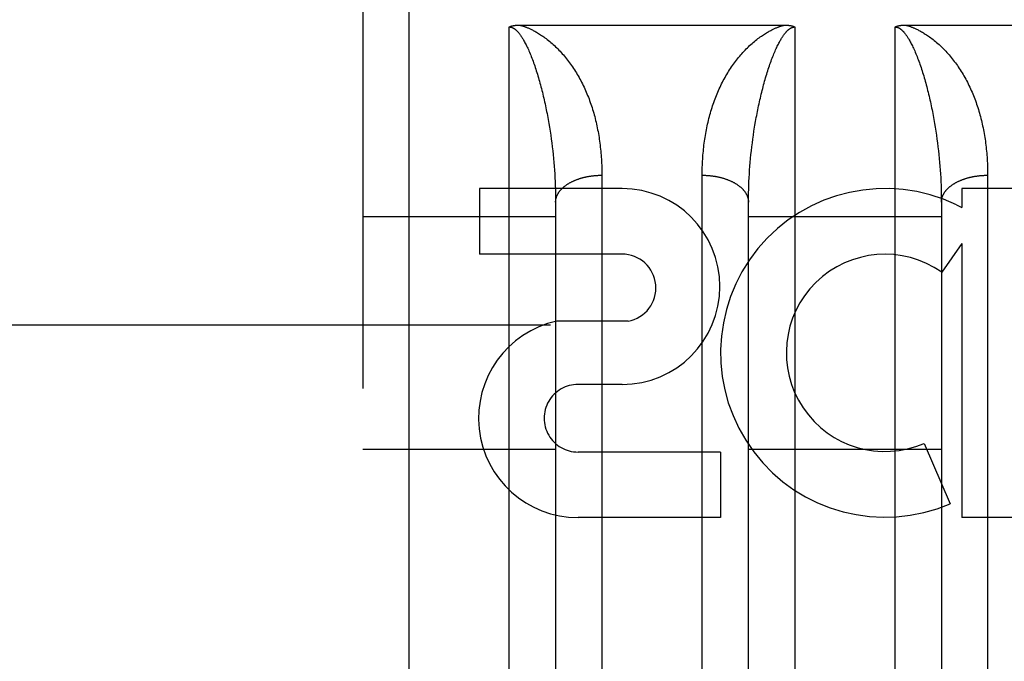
# Model space of a CAD drawing. Header units: inches. Extents: x 0 to 214, y 0 to 139.
# Tile 7 of 147: x 61.244 to 61.882, y 38.859 to 39.275. Entities that reach past the tile are written whole.
import ezdxf

# ---------------------------------------------------------------- set-up
doc = ezdxf.new("R2010")
doc.units = ezdxf.units.IN
doc.header["$LTSCALE"] = 11.786071
doc.header["$MEASUREMENT"] = 0
doc.linetypes.add('HIDDEN', pattern=[0.2, 0.1, -0.1])
doc.layers.add('DEFAULT_2', color=8, linetype='HIDDEN')
doc.layers.add('SECONDARY_OR_LEFT_DOOR_ASSEMBLY', color=7, linetype='CONTINUOUS')

msp = doc.modelspace()

# ---------------------------------------------------------------- linework, layer by layer
at = {"layer": 'DEFAULT_2', "color": 8, "linetype": 'HIDDEN'}
msp.add_line((63.94523, 39.07708), (37.46623, 39.07708), dxfattribs=at)
at = {"layer": 'SECONDARY_OR_LEFT_DOOR_ASSEMBLY', "color": 8, "linetype": 'HIDDEN'}
for p, q in [((61.49623, 38.45958), (61.49623, 40.24458)), ((61.46623, 40.21458), (61.46623, 38.48959)), ((61.56123, 38.45958), (61.56123, 39.27037)), ((61.5676, 39.27158), (61.73963, 39.27158)), ((61.74623, 39.27037), (61.74623, 38.45958)), ((61.81123, 38.45958), (61.81123, 39.27037)), ((61.8176, 39.27158), (61.98963, 39.27158)), ((61.58592, 39.21294), (61.58639, 39.21041)), ((61.83592, 39.21294), (61.83639, 39.21041)), ((61.58639, 39.21041), (61.58683, 39.20787)), ((61.58683, 39.20787), (61.58726, 39.20533)), ((61.58726, 39.20533), (61.58766, 39.20279)), ((61.71999, 39.20406), (61.7204, 39.2066)), ((61.7204, 39.2066), (61.72084, 39.20914)), ((61.83639, 39.21041), (61.83683, 39.20787)), ((61.83683, 39.20787), (61.83726, 39.20533)), ((61.83726, 39.20533), (61.83766, 39.20279)), ((61.58766, 39.20279), (61.58803, 39.20025)), ((61.58803, 39.20025), (61.58839, 39.19772)), ((61.71906, 39.19772), (61.71942, 39.20025)), ((61.83766, 39.20279), (61.83803, 39.20025)), ((61.83803, 39.20025), (61.83839, 39.19772)), ((61.58839, 39.19772), (61.58873, 39.19518)), ((61.58873, 39.19518), (61.58904, 39.19265)), ((61.58904, 39.19265), (61.58933, 39.19013)), ((61.71812, 39.19013), (61.71841, 39.19265)), ((61.71841, 39.19265), (61.71872, 39.19518)), ((61.71872, 39.19518), (61.71906, 39.19772)), ((61.83839, 39.19772), (61.83873, 39.19518)), ((61.83873, 39.19518), (61.83904, 39.19265)), ((61.83904, 39.19265), (61.83933, 39.19013)), ((61.58933, 39.19013), (61.58961, 39.18761)), ((61.58961, 39.18761), (61.58985, 39.18509)), ((61.7176, 39.18509), (61.71785, 39.18761)), ((61.71785, 39.18761), (61.71812, 39.19013)), ((61.83933, 39.19013), (61.83961, 39.18761)), ((61.83961, 39.18761), (61.83985, 39.18509)), ((61.58985, 39.18509), (61.59008, 39.18258)), ((61.59008, 39.18258), (61.59029, 39.18008)), ((61.59029, 39.18008), (61.59048, 39.17758)), ((61.71697, 39.17758), (61.71716, 39.18008)), ((61.71716, 39.18008), (61.71737, 39.18258)), ((61.71737, 39.18258), (61.7176, 39.18509)), ((61.83985, 39.18509), (61.84008, 39.18258)), ((61.84008, 39.18258), (61.84029, 39.18008)), ((61.84029, 39.18008), (61.84048, 39.17758)), ((61.59048, 39.17758), (61.59064, 39.17509)), ((61.59064, 39.17509), (61.59079, 39.17261)), ((61.62122, 39.17556), (61.62123, 38.83034)), ((61.68623, 38.82908), (61.68623, 39.17423)), ((61.71666, 39.17261), (61.71681, 39.17509)), ((61.71681, 39.17509), (61.71697, 39.17758)), ((61.84048, 39.17758), (61.84064, 39.17509)), ((61.84064, 39.17509), (61.84079, 39.17261)), ((61.87122, 39.17556), (61.87123, 38.83034)), ((61.59079, 39.17261), (61.59091, 39.17014)), ((61.59091, 39.17014), (61.59102, 39.16767)), ((61.59102, 39.16767), (61.5911, 39.16522)), ((61.71635, 39.16522), (61.71643, 39.16767)), ((61.71643, 39.16767), (61.71654, 39.17014)), ((61.71654, 39.17014), (61.71666, 39.17261)), ((61.84079, 39.17261), (61.84091, 39.17014)), ((61.84091, 39.17014), (61.84102, 39.16767)), ((61.84102, 39.16767), (61.8411, 39.16522)), ((61.63429, 39.16558), (61.54187, 39.16558)), ((61.54187, 39.16558), (61.54187, 39.12314)), ((61.5911, 39.16522), (61.59116, 39.16278)), ((61.59116, 39.16278), (61.5912, 39.16035)), ((61.5912, 39.16035), (61.59122, 39.15793)), ((61.71623, 39.15793), (61.71625, 39.16035)), ((61.71625, 39.16035), (61.71629, 39.16278)), ((61.71629, 39.16278), (61.71635, 39.16522)), ((61.8411, 39.16522), (61.84116, 39.16278)), ((61.84116, 39.16278), (61.8412, 39.16035)), ((61.8412, 39.16035), (61.84122, 39.15793)), ((62.01057, 39.16558), (61.85444, 39.16558)), ((61.85444, 39.16558), (61.85444, 39.1533)), ((61.59122, 39.15793), (61.59123, 38.85072)), ((61.71623, 38.8495), (61.71623, 39.15793)), ((61.84122, 39.15793), (61.84123, 38.85072)), ((61.85093, 39.15507), (61.85444, 39.1533)), ((61.46623, 39.14758), (61.59123, 39.14758)), ((61.71623, 39.14758), (61.84123, 39.14758)), ((61.85444, 39.12995), (61.84143, 39.1114)), ((61.85444, 39.12995), (61.85444, 38.95236)), ((61.63429, 39.12314), (61.54187, 39.12314)), ((61.63822, 39.07963), (61.59194, 39.07963)), ((61.63429, 39.03867), (61.60578, 39.03867)), ((61.46623, 38.99658), (61.59123, 38.99658)), ((61.69817, 38.9948), (61.60574, 38.9948)), ((61.69817, 38.9948), (61.69817, 38.95236)), ((61.71623, 38.99658), (61.84123, 38.99658)), ((61.83006, 39.00046), (61.84698, 38.96135)), ((61.69817, 38.95236), (61.60574, 38.95236)), ((62.01057, 38.95236), (61.85444, 38.95236))]:
    msp.add_line(p, q, dxfattribs=at)
for points in [[(61.56123, 39.27037), (61.56131, 39.27042), (61.5614, 39.27046), (61.56149, 39.27051), (61.56158, 39.27055), (61.56167, 39.27059), (61.56177, 39.27063), (61.56187, 39.27068), (61.56197, 39.27072), (61.56207, 39.27076), (61.56218, 39.27079), (61.56228, 39.27083), (61.56239, 39.27087), (61.56251, 39.27091), (61.56262, 39.27094), (61.56274, 39.27098), (61.56286, 39.27101), (61.56298, 39.27105), (61.5631, 39.27108), (61.56323, 39.27111), (61.56336, 39.27114), (61.56349, 39.27117), (61.56363, 39.2712), (61.56376, 39.27123), (61.5639, 39.27126), (61.56405, 39.27128), (61.56419, 39.27131), (61.56434, 39.27133), (61.5645, 39.27136), (61.56465, 39.27138), (61.56481, 39.2714), (61.56497, 39.27142), (61.56514, 39.27144), (61.56531, 39.27146), (61.56548, 39.27148), (61.56565, 39.27149), (61.56583, 39.27151), (61.56601, 39.27152), (61.5662, 39.27153), (61.56639, 39.27155), (61.56658, 39.27155), (61.56678, 39.27156), (61.56698, 39.27157), (61.56718, 39.27158), (61.56739, 39.27158), (61.5676, 39.27158)], [(61.56123, 39.27037), (61.56128, 39.27037), (61.56133, 39.27037), (61.56139, 39.27037), (61.56144, 39.27037), (61.5615, 39.27037), (61.56155, 39.27036), (61.56161, 39.27036), (61.56166, 39.27035), (61.56172, 39.27035), (61.56177, 39.27034), (61.56183, 39.27033), (61.56189, 39.27033), (61.56195, 39.27032), (61.56201, 39.27031), (61.56207, 39.2703), (61.56213, 39.27029), (61.56219, 39.27027), (61.56225, 39.27026), (61.56232, 39.27025), (61.56238, 39.27023), (61.56245, 39.27021), (61.56252, 39.27019), (61.56258, 39.27018), (61.56266, 39.27015), (61.56273, 39.27013), (61.5628, 39.27011), (61.56288, 39.27008), (61.56296, 39.27005), (61.56304, 39.27002), (61.56312, 39.26999), (61.56321, 39.26995), (61.56329, 39.26992), (61.56339, 39.26987), (61.56348, 39.26983), (61.56358, 39.26978), (61.56368, 39.26973), (61.56378, 39.26968), (61.56389, 39.26962), (61.56399, 39.26956), (61.56411, 39.26949), (61.56422, 39.26942), (61.56434, 39.26935), (61.56445, 39.26927), (61.56457, 39.26918), (61.5647, 39.2691), (61.56482, 39.269), (61.56495, 39.2689), (61.56509, 39.2688), (61.56522, 39.26869), (61.56536, 39.26857), (61.5655, 39.26845), (61.56565, 39.26832), (61.5658, 39.26818), (61.56596, 39.26803), (61.56612, 39.26787), (61.56628, 39.2677), (61.56645, 39.26753), (61.56663, 39.26734), (61.56681, 39.26714), (61.56699, 39.26692), (61.56719, 39.2667), (61.56739, 39.26646), (61.56759, 39.2662), (61.56781, 39.26592), (61.56803, 39.26563), (61.56826, 39.26532), (61.5685, 39.26498), (61.56874, 39.26463), (61.569, 39.26425), (61.56927, 39.26384), (61.56954, 39.26341), (61.56982, 39.26295), (61.57012, 39.26246), (61.57042, 39.26194), (61.57074, 39.26139), (61.57106, 39.2608), (61.57139, 39.26018), (61.57174, 39.25952), (61.57209, 39.25883), (61.57244, 39.2581), (61.57281, 39.25734), (61.57318, 39.25654), (61.57356, 39.25571), (61.57394, 39.25484), (61.57433, 39.25395), (61.57471, 39.25303), (61.57509, 39.25209), (61.57547, 39.25114), (61.57585, 39.25016), (61.57623, 39.24917)], [(61.56782, 39.27158), (61.56807, 39.27152), (61.56832, 39.27146), (61.56858, 39.27139), (61.56884, 39.27132), (61.56912, 39.27124), (61.56939, 39.27116), (61.56968, 39.27108), (61.56997, 39.27099), (61.57028, 39.27089), (61.57059, 39.27079), (61.57091, 39.27068), (61.57124, 39.27057), (61.57158, 39.27044), (61.57193, 39.27031), (61.57229, 39.27018), (61.57267, 39.27003), (61.57305, 39.26987), (61.57345, 39.26971), (61.57387, 39.26953), (61.57429, 39.26934), (61.57474, 39.26914), (61.5752, 39.26892), (61.57568, 39.26869), (61.57618, 39.26844), (61.57669, 39.26818), (61.57722, 39.2679), (61.57777, 39.2676), (61.57834, 39.26728), (61.57893, 39.26694), (61.57954, 39.26658), (61.58017, 39.2662), (61.58082, 39.26579), (61.58149, 39.26535), (61.58218, 39.2649), (61.58289, 39.26441), (61.58361, 39.2639), (61.58435, 39.26336), (61.58509, 39.2628), (61.58586, 39.26221), (61.58663, 39.2616), (61.5874, 39.26096), (61.58817, 39.26031), (61.58894, 39.25964), (61.58971, 39.25895), (61.59047, 39.25825), (61.59123, 39.25754)], [(61.71623, 39.25754), (61.71698, 39.25825), (61.71774, 39.25895), (61.71851, 39.25964), (61.71928, 39.26031), (61.72005, 39.26096), (61.72083, 39.2616), (61.72159, 39.26221), (61.72236, 39.2628), (61.7231, 39.26336), (61.72384, 39.2639), (61.72456, 39.26441), (61.72527, 39.2649), (61.72596, 39.26535), (61.72663, 39.26579), (61.72728, 39.2662), (61.72791, 39.26658), (61.72852, 39.26694), (61.72911, 39.26728), (61.72968, 39.2676), (61.73023, 39.2679), (61.73076, 39.26818), (61.73127, 39.26844), (61.73177, 39.26869), (61.73225, 39.26892), (61.73271, 39.26914), (61.73316, 39.26934), (61.73358, 39.26953), (61.734, 39.26971), (61.7344, 39.26987), (61.73478, 39.27003), (61.73516, 39.27018), (61.73552, 39.27031), (61.73587, 39.27044), (61.73621, 39.27057), (61.73654, 39.27068), (61.73686, 39.27079), (61.73717, 39.27089), (61.73748, 39.27099), (61.73777, 39.27108), (61.73806, 39.27116), (61.73834, 39.27124), (61.73861, 39.27132), (61.73887, 39.27139), (61.73913, 39.27146), (61.73938, 39.27152), (61.73963, 39.27158)], [(61.73123, 39.24917), (61.7316, 39.25016), (61.73197, 39.25112), (61.73234, 39.25206), (61.73272, 39.25298), (61.73309, 39.25387), (61.73346, 39.25474), (61.73383, 39.25558), (61.7342, 39.25638), (61.73455, 39.25715), (61.7349, 39.25789), (61.73525, 39.2586), (61.73558, 39.25927), (61.73591, 39.25991), (61.73623, 39.26051), (61.73654, 39.26108), (61.73684, 39.26162), (61.73714, 39.26213), (61.73742, 39.26261), (61.73769, 39.26307), (61.73796, 39.26349), (61.73822, 39.26389), (61.73847, 39.26427), (61.73871, 39.26463), (61.73894, 39.26496), (61.73916, 39.26528), (61.73938, 39.26558), (61.73959, 39.26586), (61.73979, 39.26612), (61.73999, 39.26637), (61.74018, 39.2666), (61.74037, 39.26682), (61.74055, 39.26703), (61.74072, 39.26722), (61.74089, 39.26741), (61.74105, 39.26758), (61.74121, 39.26775), (61.74137, 39.26791), (61.74152, 39.26805), (61.74167, 39.26819), (61.74181, 39.26832), (61.74195, 39.26845), (61.74208, 39.26857), (61.74222, 39.26868), (61.74235, 39.26879), (61.74247, 39.26889), (61.7426, 39.26898), (61.74272, 39.26907), (61.74284, 39.26916), (61.74295, 39.26924), (61.74307, 39.26932), (61.74318, 39.26939), (61.74329, 39.26946), (61.7434, 39.26952), (61.7435, 39.26958), (61.7436, 39.26964), (61.7437, 39.26969), (61.74379, 39.26974), (61.74389, 39.26979), (61.74398, 39.26983), (61.74406, 39.26987), (61.74415, 39.26991), (61.74423, 39.26995), (61.74432, 39.26998), (61.7444, 39.27002), (61.74447, 39.27004), (61.74455, 39.27007), (61.74462, 39.2701), (61.74469, 39.27012), (61.74476, 39.27014), (61.74483, 39.27017), (61.7449, 39.27019), (61.74497, 39.2702), (61.74503, 39.27022), (61.7451, 39.27024), (61.74516, 39.27025), (61.74522, 39.27026), (61.74528, 39.27028), (61.74534, 39.27029), (61.7454, 39.2703), (61.74546, 39.27031), (61.74551, 39.27032), (61.74557, 39.27033), (61.74563, 39.27033), (61.74568, 39.27034), (61.74574, 39.27035), (61.74579, 39.27035), (61.74585, 39.27036), (61.7459, 39.27036), (61.74596, 39.27037), (61.74601, 39.27037), (61.74606, 39.27037), (61.74612, 39.27037), (61.74617, 39.27037), (61.74623, 39.27037)], [(61.73963, 39.27158), (61.73985, 39.27158), (61.74006, 39.27158), (61.74027, 39.27158), (61.74047, 39.27157), (61.74067, 39.27156), (61.74087, 39.27155), (61.74106, 39.27155), (61.74125, 39.27153), (61.74143, 39.27152), (61.74162, 39.27151), (61.74179, 39.27149), (61.74197, 39.27148), (61.74214, 39.27146), (61.74231, 39.27144), (61.74247, 39.27142), (61.74264, 39.2714), (61.74279, 39.27138), (61.74295, 39.27136), (61.7431, 39.27133), (61.74325, 39.27131), (61.7434, 39.27128), (61.74354, 39.27126), (61.74368, 39.27123), (61.74382, 39.2712), (61.74395, 39.27117), (61.74409, 39.27114), (61.74422, 39.27111), (61.74434, 39.27108), (61.74447, 39.27105), (61.74459, 39.27101), (61.74471, 39.27098), (61.74483, 39.27094), (61.74494, 39.27091), (61.74505, 39.27087), (61.74516, 39.27084), (61.74527, 39.2708), (61.74537, 39.27076), (61.74548, 39.27072), (61.74558, 39.27068), (61.74568, 39.27064), (61.74577, 39.27059), (61.74587, 39.27055), (61.74596, 39.27051), (61.74605, 39.27046), (61.74614, 39.27042), (61.74623, 39.27037)], [(61.81123, 39.27037), (61.81131, 39.27042), (61.8114, 39.27046), (61.81149, 39.27051), (61.81158, 39.27055), (61.81168, 39.2706), (61.81178, 39.27064), (61.81187, 39.27068), (61.81198, 39.27072), (61.81208, 39.27076), (61.81218, 39.2708), (61.81229, 39.27084), (61.8124, 39.27087), (61.81251, 39.27091), (61.81263, 39.27094), (61.81274, 39.27098), (61.81286, 39.27101), (61.81298, 39.27105), (61.81311, 39.27108), (61.81323, 39.27111), (61.81336, 39.27114), (61.8135, 39.27117), (61.81363, 39.2712), (61.81377, 39.27123), (61.81391, 39.27126), (61.81405, 39.27128), (61.8142, 39.27131), (61.81435, 39.27133), (61.8145, 39.27136), (61.81466, 39.27138), (61.81482, 39.2714), (61.81498, 39.27142), (61.81514, 39.27144), (61.81531, 39.27146), (61.81548, 39.27148), (61.81566, 39.27149), (61.81583, 39.27151), (61.81602, 39.27152), (61.8162, 39.27153), (61.81639, 39.27155), (61.81658, 39.27155), (61.81678, 39.27156), (61.81698, 39.27157), (61.81718, 39.27158), (61.81739, 39.27158), (61.8176, 39.27158)], [(61.81123, 39.27037), (61.81128, 39.27037), (61.81133, 39.27037), (61.81139, 39.27037), (61.81144, 39.27037), (61.8115, 39.27037), (61.81155, 39.27036), (61.81161, 39.27036), (61.81166, 39.27035), (61.81172, 39.27035), (61.81177, 39.27034), (61.81183, 39.27033), (61.81189, 39.27033), (61.81195, 39.27032), (61.81201, 39.27031), (61.81207, 39.2703), (61.81213, 39.27029), (61.81219, 39.27027), (61.81225, 39.27026), (61.81232, 39.27025), (61.81238, 39.27023), (61.81245, 39.27021), (61.81252, 39.27019), (61.81258, 39.27018), (61.81266, 39.27015), (61.81273, 39.27013), (61.8128, 39.27011), (61.81288, 39.27008), (61.81296, 39.27005), (61.81304, 39.27002), (61.81312, 39.26999), (61.81321, 39.26995), (61.81329, 39.26992), (61.81339, 39.26987), (61.81348, 39.26983), (61.81358, 39.26978), (61.81368, 39.26973), (61.81378, 39.26968), (61.81389, 39.26962), (61.81399, 39.26956), (61.81411, 39.26949), (61.81422, 39.26942), (61.81434, 39.26935), (61.81445, 39.26927), (61.81457, 39.26918), (61.8147, 39.2691), (61.81482, 39.269), (61.81495, 39.2689), (61.81509, 39.2688), (61.81522, 39.26869), (61.81536, 39.26857), (61.8155, 39.26845), (61.81565, 39.26832), (61.8158, 39.26818), (61.81596, 39.26803), (61.81612, 39.26787), (61.81628, 39.2677), (61.81645, 39.26753), (61.81663, 39.26734), (61.81681, 39.26714), (61.81699, 39.26692), (61.81719, 39.2667), (61.81739, 39.26646), (61.81759, 39.2662), (61.81781, 39.26592), (61.81803, 39.26563), (61.81826, 39.26532), (61.8185, 39.26498), (61.81874, 39.26463), (61.819, 39.26425), (61.81927, 39.26384), (61.81954, 39.26341), (61.81982, 39.26295), (61.82012, 39.26246), (61.82042, 39.26194), (61.82074, 39.26139), (61.82106, 39.2608), (61.82139, 39.26018), (61.82174, 39.25952), (61.82209, 39.25883), (61.82244, 39.2581), (61.82281, 39.25734), (61.82318, 39.25654), (61.82356, 39.25571), (61.82394, 39.25484), (61.82433, 39.25395), (61.82471, 39.25303), (61.82509, 39.25209), (61.82547, 39.25114), (61.82585, 39.25016), (61.82623, 39.24917)], [(61.81782, 39.27158), (61.81807, 39.27152), (61.81832, 39.27146), (61.81858, 39.27139), (61.81884, 39.27132), (61.81912, 39.27124), (61.81939, 39.27116), (61.81968, 39.27108), (61.81997, 39.27099), (61.82028, 39.27089), (61.82059, 39.27079), (61.82091, 39.27068), (61.82124, 39.27057), (61.82158, 39.27044), (61.82193, 39.27031), (61.82229, 39.27018), (61.82267, 39.27003), (61.82305, 39.26987), (61.82345, 39.26971), (61.82387, 39.26953), (61.82429, 39.26934), (61.82474, 39.26914), (61.8252, 39.26892), (61.82568, 39.26869), (61.82618, 39.26844), (61.82669, 39.26818), (61.82722, 39.2679), (61.82777, 39.2676), (61.82834, 39.26728), (61.82893, 39.26694), (61.82954, 39.26658), (61.83017, 39.2662), (61.83082, 39.26579), (61.83149, 39.26535), (61.83218, 39.2649), (61.83289, 39.26441), (61.83361, 39.2639), (61.83435, 39.26336), (61.83509, 39.2628), (61.83586, 39.26221), (61.83663, 39.2616), (61.8374, 39.26096), (61.83817, 39.26031), (61.83894, 39.25964), (61.83971, 39.25895), (61.84047, 39.25825), (61.84123, 39.25754)], [(61.59123, 39.25754), (61.59196, 39.25682), (61.59269, 39.25609), (61.59341, 39.25535), (61.59413, 39.25459), (61.59484, 39.25383), (61.59554, 39.25304), (61.59624, 39.25225), (61.59693, 39.25144), (61.59761, 39.25061), (61.59829, 39.24978), (61.59896, 39.24893), (61.59962, 39.24806), (61.60028, 39.24718), (61.60093, 39.24629), (61.60158, 39.24538), (61.60221, 39.24446), (61.60284, 39.24352), (61.60346, 39.24257), (61.60408, 39.2416), (61.60468, 39.24062), (61.60528, 39.23963), (61.60586, 39.23863), (61.60644, 39.23762), (61.607, 39.2366), (61.60755, 39.23557), (61.60809, 39.23454), (61.60862, 39.23349), (61.60913, 39.23244), (61.60964, 39.23138), (61.61013, 39.23031), (61.61062, 39.22924), (61.61109, 39.22815), (61.61155, 39.22706), (61.612, 39.22596), (61.61244, 39.22486), (61.61287, 39.22374), (61.61329, 39.22262), (61.61369, 39.22149), (61.61409, 39.22036), (61.61447, 39.21921), (61.61484, 39.21806), (61.61521, 39.21691), (61.61556, 39.21575), (61.6159, 39.21458), (61.61623, 39.2134), (61.61655, 39.21222), (61.61686, 39.21103), (61.61716, 39.20983), (61.61744, 39.20863), (61.61772, 39.20742), (61.61798, 39.20621), (61.61824, 39.20499), (61.61848, 39.20377), (61.61872, 39.20254), (61.61894, 39.2013), (61.61916, 39.20006), (61.61936, 39.19881), (61.61955, 39.19756), (61.61973, 39.1963), (61.6199, 39.19504), (61.62006, 39.19377), (61.62021, 39.1925), (61.62035, 39.19122), (61.62048, 39.18994), (61.6206, 39.18865), (61.62071, 39.18736), (61.62081, 39.18606), (61.6209, 39.18476), (61.62097, 39.18346), (61.62104, 39.18215), (61.6211, 39.18084), (61.62114, 39.17952), (61.62118, 39.17821), (61.6212, 39.17688), (61.62122, 39.17556)], [(61.68623, 39.17423), (61.68623, 39.17556), (61.68625, 39.17688), (61.68627, 39.17821), (61.68631, 39.17952), (61.68635, 39.18084), (61.68641, 39.18215), (61.68648, 39.18346), (61.68656, 39.18476), (61.68664, 39.18606), (61.68674, 39.18736), (61.68685, 39.18865), (61.68697, 39.18994), (61.6871, 39.19122), (61.68724, 39.1925), (61.68739, 39.19377), (61.68755, 39.19504), (61.68772, 39.1963), (61.6879, 39.19756), (61.68809, 39.19881), (61.6883, 39.20006), (61.68851, 39.2013), (61.68873, 39.20254), (61.68897, 39.20377), (61.68921, 39.20499), (61.68947, 39.20621), (61.68973, 39.20742), (61.69001, 39.20863), (61.6903, 39.20983), (61.69059, 39.21103), (61.6909, 39.21222), (61.69122, 39.2134), (61.69155, 39.21458), (61.69189, 39.21575), (61.69224, 39.21691), (61.69261, 39.21806), (61.69298, 39.21921), (61.69336, 39.22036), (61.69376, 39.22149), (61.69416, 39.22262), (61.69458, 39.22374), (61.69501, 39.22486), (61.69545, 39.22596), (61.6959, 39.22706), (61.69636, 39.22815), (61.69683, 39.22924), (61.69732, 39.23031), (61.69781, 39.23138), (61.69832, 39.23244), (61.69883, 39.23349), (61.69936, 39.23454), (61.6999, 39.23557), (61.70045, 39.2366), (61.70101, 39.23762), (61.70159, 39.23863), (61.70217, 39.23963), (61.70277, 39.24062), (61.70337, 39.2416), (61.70399, 39.24257), (61.70461, 39.24352), (61.70524, 39.24446), (61.70587, 39.24538), (61.70652, 39.24629), (61.70717, 39.24718), (61.70783, 39.24806), (61.70849, 39.24893), (61.70916, 39.24978), (61.70984, 39.25061), (61.71052, 39.25144), (61.71121, 39.25225), (61.71191, 39.25304), (61.71261, 39.25383), (61.71332, 39.25459), (61.71404, 39.25535), (61.71476, 39.25609), (61.71549, 39.25682), (61.71623, 39.25754)], [(61.84123, 39.25754), (61.84196, 39.25682), (61.84269, 39.25609), (61.84341, 39.25535), (61.84413, 39.25459), (61.84484, 39.25383), (61.84554, 39.25304), (61.84624, 39.25225), (61.84693, 39.25144), (61.84761, 39.25061), (61.84829, 39.24978), (61.84896, 39.24893), (61.84962, 39.24806), (61.85028, 39.24718), (61.85093, 39.24629), (61.85158, 39.24538), (61.85221, 39.24446), (61.85284, 39.24352), (61.85346, 39.24257), (61.85408, 39.2416), (61.85468, 39.24062), (61.85528, 39.23963), (61.85586, 39.23863), (61.85644, 39.23762), (61.857, 39.2366), (61.85755, 39.23557), (61.85809, 39.23454), (61.85862, 39.23349), (61.85913, 39.23244), (61.85964, 39.23138), (61.86013, 39.23031), (61.86062, 39.22924), (61.86109, 39.22815), (61.86155, 39.22706), (61.862, 39.22596), (61.86244, 39.22486), (61.86287, 39.22374), (61.86329, 39.22262), (61.86369, 39.22149), (61.86409, 39.22036), (61.86447, 39.21921), (61.86484, 39.21806), (61.86521, 39.21691), (61.86556, 39.21575), (61.8659, 39.21458), (61.86623, 39.2134), (61.86655, 39.21222), (61.86686, 39.21103), (61.86716, 39.20983), (61.86744, 39.20863), (61.86772, 39.20742), (61.86798, 39.20621), (61.86824, 39.20499), (61.86848, 39.20377), (61.86872, 39.20254), (61.86894, 39.2013), (61.86916, 39.20006), (61.86936, 39.19881), (61.86955, 39.19756), (61.86973, 39.1963), (61.8699, 39.19504), (61.87006, 39.19377), (61.87021, 39.1925), (61.87035, 39.19122), (61.87048, 39.18994), (61.8706, 39.18865), (61.87071, 39.18736), (61.87081, 39.18606), (61.8709, 39.18476), (61.87097, 39.18346), (61.87104, 39.18215), (61.8711, 39.18084), (61.87114, 39.17952), (61.87118, 39.17821), (61.8712, 39.17688), (61.87122, 39.17556)], [(61.57623, 39.24917), (61.57659, 39.24818), (61.57696, 39.24717), (61.57732, 39.24615), (61.57768, 39.24511), (61.57803, 39.24406), (61.57838, 39.243), (61.57873, 39.24192), (61.57908, 39.24083), (61.57942, 39.23973), (61.57976, 39.23861), (61.58009, 39.23748), (61.58042, 39.23634), (61.58075, 39.23518), (61.58108, 39.23402), (61.5814, 39.23284), (61.58172, 39.23164), (61.58203, 39.23044), (61.58234, 39.22922), (61.58265, 39.228), (61.58295, 39.22676), (61.58325, 39.22552), (61.58354, 39.22428), (61.58383, 39.22303), (61.58411, 39.22177), (61.58439, 39.22052), (61.58466, 39.21926), (61.58492, 39.218), (61.58518, 39.21674), (61.58543, 39.21547), (61.58568, 39.21421), (61.58592, 39.21294)], [(61.72084, 39.20914), (61.72129, 39.21168), (61.72153, 39.21294), (61.72177, 39.21421), (61.72202, 39.21547), (61.72227, 39.21674), (61.72253, 39.218), (61.72279, 39.21926), (61.72306, 39.22052), (61.72334, 39.22177), (61.72362, 39.22303), (61.72391, 39.22428), (61.7242, 39.22552), (61.7245, 39.22676), (61.7248, 39.228), (61.72511, 39.22922), (61.72542, 39.23044), (61.72573, 39.23164), (61.72605, 39.23284), (61.72637, 39.23402), (61.7267, 39.23518), (61.72703, 39.23634), (61.72736, 39.23748), (61.72769, 39.23861), (61.72803, 39.23973), (61.72837, 39.24083), (61.72872, 39.24192), (61.72907, 39.243), (61.72942, 39.24406), (61.72977, 39.24511), (61.73013, 39.24615), (61.73049, 39.24717), (61.73086, 39.24818), (61.73123, 39.24917)], [(61.82623, 39.24917), (61.82659, 39.24818), (61.82696, 39.24717), (61.82732, 39.24615), (61.82768, 39.24511), (61.82803, 39.24406), (61.82838, 39.243), (61.82873, 39.24192), (61.82908, 39.24083), (61.82942, 39.23973), (61.82976, 39.23861), (61.83009, 39.23748), (61.83042, 39.23634), (61.83075, 39.23518), (61.83108, 39.23402), (61.8314, 39.23284), (61.83172, 39.23164), (61.83203, 39.23044), (61.83234, 39.22922), (61.83265, 39.228), (61.83295, 39.22676), (61.83325, 39.22552), (61.83354, 39.22428), (61.83383, 39.22303), (61.83411, 39.22177), (61.83439, 39.22052), (61.83466, 39.21926), (61.83492, 39.218), (61.83518, 39.21674), (61.83543, 39.21547), (61.83568, 39.21421), (61.83592, 39.21294)], [(61.71942, 39.20025), (61.71979, 39.20279), (61.71999, 39.20406)], [(61.59123, 39.15672), (61.59123, 39.15697), (61.59124, 39.15721), (61.59125, 39.15746), (61.59127, 39.1577), (61.5913, 39.15795), (61.59133, 39.15819), (61.59137, 39.15844), (61.59141, 39.15868), (61.59146, 39.15892), (61.59152, 39.15917), (61.59158, 39.15941), (61.59165, 39.15965), (61.59172, 39.1599), (61.5918, 39.16014), (61.59189, 39.16038), (61.59198, 39.16062), (61.59207, 39.16086), (61.59218, 39.16109), (61.59228, 39.16133), (61.5924, 39.16157), (61.59252, 39.1618), (61.59264, 39.16204), (61.59277, 39.16227), (61.59291, 39.1625), (61.59305, 39.16273), (61.5932, 39.16296), (61.59335, 39.16319), (61.59351, 39.16342), (61.59367, 39.16365), (61.59384, 39.16387), (61.59402, 39.1641), (61.5942, 39.16432), (61.59438, 39.16454), (61.59457, 39.16476), (61.59477, 39.16497), (61.59497, 39.16519), (61.59517, 39.1654), (61.59539, 39.16562), (61.5956, 39.16583), (61.59582, 39.16604), (61.59605, 39.16624), (61.59628, 39.16645), (61.59652, 39.16665), (61.59676, 39.16685), (61.597, 39.16705), (61.59725, 39.16725), (61.59751, 39.16744), (61.59777, 39.16764), (61.59803, 39.16783), (61.5983, 39.16802), (61.59858, 39.1682), (61.59886, 39.16839), (61.59914, 39.16857), (61.59943, 39.16875), (61.59972, 39.16893), (61.60001, 39.1691), (61.60031, 39.16927), (61.60062, 39.16944), (61.60092, 39.16961), (61.60123, 39.16978), (61.60155, 39.16994), (61.60187, 39.1701), (61.60219, 39.17026), (61.60252, 39.17041), (61.60285, 39.17056), (61.60319, 39.17071), (61.60352, 39.17086), (61.60387, 39.171), (61.60421, 39.17114), (61.60456, 39.17128), (61.60491, 39.17141), (61.60526, 39.17155), (61.60562, 39.17168), (61.60598, 39.1718), (61.60635, 39.17193), (61.60671, 39.17205), (61.60708, 39.17216), (61.60746, 39.17228), (61.60783, 39.17239), (61.60821, 39.1725), (61.60859, 39.1726), (61.60897, 39.1727), (61.60936, 39.1728), (61.60974, 39.1729), (61.61013, 39.17299), (61.61053, 39.17308), (61.61092, 39.17317), (61.61132, 39.17325), (61.61171, 39.17333), (61.61211, 39.1734), (61.61252, 39.17348), (61.61292, 39.17355), (61.61333, 39.17361), (61.61373, 39.17368), (61.61414, 39.17374), (61.61455, 39.17379), (61.61496, 39.17384), (61.61537, 39.17389), (61.61579, 39.17394), (61.6162, 39.17398), (61.61662, 39.17402), (61.61703, 39.17406), (61.61745, 39.17409), (61.61787, 39.17412), (61.61828, 39.17415), (61.6187, 39.17417), (61.61912, 39.17419), (61.61954, 39.1742), (61.61996, 39.17422), (61.62038, 39.17422), (61.6208, 39.17423), (61.62123, 39.17423)], [(61.68623, 39.17423), (61.68665, 39.17423), (61.68707, 39.17422), (61.68749, 39.17422), (61.68791, 39.1742), (61.68833, 39.17419), (61.68875, 39.17417), (61.68917, 39.17415), (61.68958, 39.17412), (61.69, 39.17409), (61.69042, 39.17406), (61.69084, 39.17402), (61.69125, 39.17398), (61.69166, 39.17394), (61.69208, 39.17389), (61.69249, 39.17384), (61.6929, 39.17379), (61.69331, 39.17374), (61.69372, 39.17368), (61.69413, 39.17361), (61.69453, 39.17355), (61.69493, 39.17348), (61.69534, 39.1734), (61.69574, 39.17333), (61.69613, 39.17325), (61.69653, 39.17317), (61.69692, 39.17308), (61.69732, 39.17299), (61.69771, 39.1729), (61.69809, 39.1728), (61.69848, 39.1727), (61.69886, 39.1726), (61.69924, 39.1725), (61.69962, 39.17239), (61.69999, 39.17228), (61.70037, 39.17216), (61.70074, 39.17205), (61.7011, 39.17193), (61.70147, 39.1718), (61.70183, 39.17168), (61.70219, 39.17155), (61.70254, 39.17141), (61.70289, 39.17128), (61.70324, 39.17114), (61.70359, 39.171), (61.70393, 39.17086), (61.70426, 39.17071), (61.7046, 39.17056), (61.70493, 39.17041), (61.70526, 39.17026), (61.70558, 39.1701), (61.7059, 39.16994), (61.70622, 39.16978), (61.70653, 39.16961), (61.70684, 39.16944), (61.70714, 39.16927), (61.70744, 39.1691), (61.70773, 39.16893), (61.70803, 39.16875), (61.70831, 39.16857), (61.70859, 39.16839), (61.70887, 39.1682), (61.70915, 39.16802), (61.70942, 39.16783), (61.70968, 39.16764), (61.70994, 39.16744), (61.7102, 39.16725), (61.71045, 39.16705), (61.71069, 39.16685), (61.71093, 39.16665), (61.71117, 39.16645), (61.7114, 39.16624), (61.71163, 39.16604), (61.71185, 39.16583), (61.71206, 39.16562), (61.71228, 39.1654), (61.71248, 39.16519), (61.71268, 39.16497), (61.71288, 39.16476), (61.71307, 39.16454), (61.71325, 39.16432), (61.71343, 39.1641), (61.71361, 39.16387), (61.71378, 39.16365), (61.71394, 39.16342), (61.7141, 39.16319), (61.71425, 39.16296), (61.7144, 39.16273), (61.71454, 39.1625), (61.71468, 39.16227), (61.71481, 39.16204), (61.71493, 39.1618), (61.71505, 39.16157), (61.71517, 39.16133), (61.71527, 39.16109), (61.71538, 39.16086), (61.71547, 39.16062), (61.71556, 39.16038), (61.71565, 39.16014), (61.71573, 39.1599), (61.7158, 39.15965), (61.71587, 39.15941), (61.71593, 39.15917), (61.71599, 39.15892), (61.71604, 39.15868), (61.71608, 39.15844), (61.71612, 39.15819), (61.71615, 39.15795), (61.71618, 39.1577), (61.7162, 39.15746), (61.71621, 39.15721), (61.71622, 39.15697), (61.71623, 39.15672)], [(61.84123, 39.15672), (61.84123, 39.15697), (61.84124, 39.15721), (61.84125, 39.15746), (61.84127, 39.1577), (61.8413, 39.15795), (61.84133, 39.15819), (61.84137, 39.15844), (61.84141, 39.15868), (61.84146, 39.15892), (61.84152, 39.15917), (61.84158, 39.15941), (61.84165, 39.15965), (61.84172, 39.1599), (61.8418, 39.16014), (61.84189, 39.16038), (61.84198, 39.16062), (61.84207, 39.16086), (61.84218, 39.16109), (61.84228, 39.16133), (61.8424, 39.16157), (61.84252, 39.1618), (61.84264, 39.16204), (61.84277, 39.16227), (61.84291, 39.1625), (61.84305, 39.16273), (61.8432, 39.16296), (61.84335, 39.16319), (61.84351, 39.16342), (61.84367, 39.16365), (61.84384, 39.16387), (61.84402, 39.1641), (61.8442, 39.16432), (61.84438, 39.16454), (61.84457, 39.16476), (61.84477, 39.16497), (61.84497, 39.16519), (61.84517, 39.1654), (61.84539, 39.16562), (61.8456, 39.16583), (61.84582, 39.16604), (61.84605, 39.16624), (61.84628, 39.16645), (61.84652, 39.16665), (61.84676, 39.16685), (61.847, 39.16705), (61.84725, 39.16725), (61.84751, 39.16744), (61.84777, 39.16764), (61.84803, 39.16783), (61.8483, 39.16802), (61.84858, 39.1682), (61.84886, 39.16839), (61.84914, 39.16857), (61.84943, 39.16875), (61.84972, 39.16893), (61.85001, 39.1691), (61.85031, 39.16927), (61.85062, 39.16944), (61.85092, 39.16961), (61.85123, 39.16978), (61.85155, 39.16994), (61.85187, 39.1701), (61.85219, 39.17026), (61.85252, 39.17041), (61.85285, 39.17056), (61.85319, 39.17071), (61.85352, 39.17086), (61.85387, 39.171), (61.85421, 39.17114), (61.85456, 39.17128), (61.85491, 39.17141), (61.85526, 39.17155), (61.85562, 39.17168), (61.85598, 39.1718), (61.85635, 39.17193), (61.85671, 39.17205), (61.85708, 39.17216), (61.85746, 39.17228), (61.85783, 39.17239), (61.85821, 39.1725), (61.85859, 39.1726), (61.85897, 39.1727), (61.85936, 39.1728), (61.85974, 39.1729), (61.86013, 39.17299), (61.86053, 39.17308), (61.86092, 39.17317), (61.86132, 39.17325), (61.86171, 39.17333), (61.86211, 39.1734), (61.86252, 39.17348), (61.86292, 39.17355), (61.86333, 39.17361), (61.86373, 39.17368), (61.86414, 39.17374), (61.86455, 39.17379), (61.86496, 39.17384), (61.86537, 39.17389), (61.86579, 39.17394), (61.8662, 39.17398), (61.86662, 39.17402), (61.86703, 39.17406), (61.86745, 39.17409), (61.86787, 39.17412), (61.86828, 39.17415), (61.8687, 39.17417), (61.86912, 39.17419), (61.86954, 39.1742), (61.86996, 39.17422), (61.87038, 39.17422), (61.8708, 39.17423), (61.87123, 39.17423)]]:
    msp.add_lwpolyline(points, dxfattribs=at)
for centre, radius, start, end in [((61.63429, 39.10212), 0.06346, 270, 90), ((61.80467, 39.05911), 0.10653, 64.26362, 293.40274), ((61.63429, 39.10121), 0.02193, 280.307, 90), ((61.80467, 39.05911), 0.06391, 54.88948, 293.40261), ((61.60566, 39.01673), 0.06437, 102.29948, 270.07752), ((61.60574, 39.01673), 0.02193, 89.90115, 270)]:
    msp.add_arc(centre, radius, start, end, dxfattribs=at)

doc.saveas('drawing.dxf')
